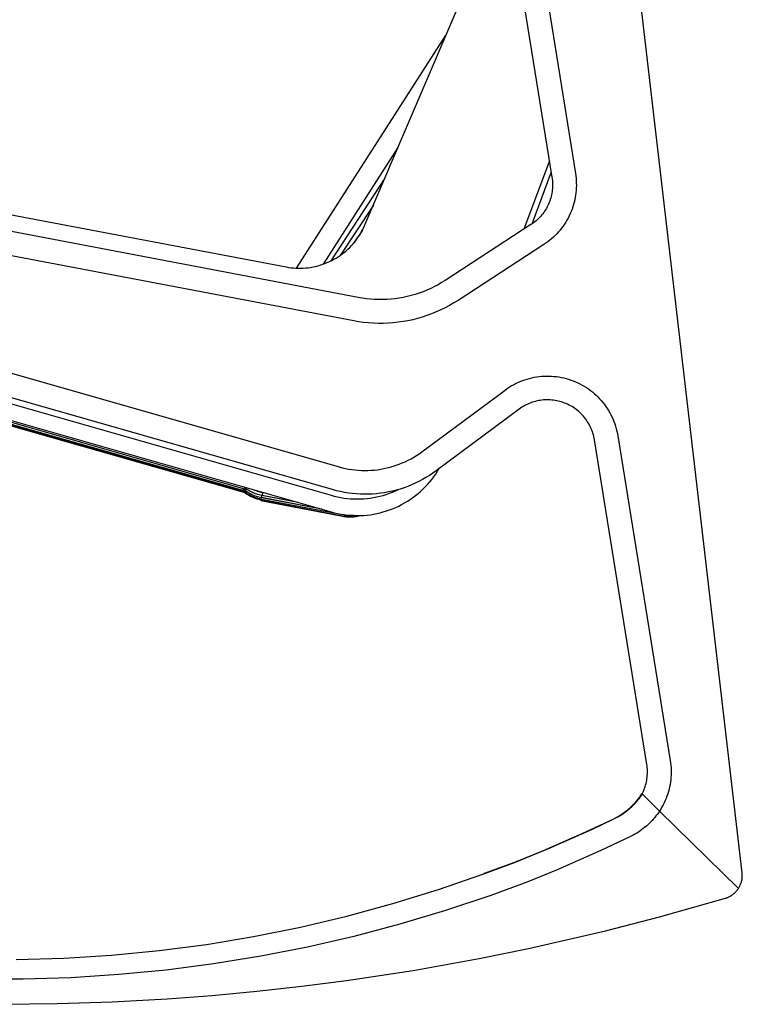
# Model space of a CAD drawing. Header units: millimetres. Extents: x 5000 to 6727, y 0 to 1679.
# Tile 96 of 106: x 6353 to 6657, y 994 to 1408. Entities that reach past the tile are written whole.
import ezdxf

# ---------------------------------------------------------------- set-up
doc = ezdxf.new("R2010")
doc.units = ezdxf.units.MM
doc.layers.add('Make2D$Sichtbar$Kurven', color=18, linetype='Continuous', true_color=0x000000)

msp = doc.modelspace()

# ---------------------------------------------------------------- linework, layer by layer
at = {"layer": 'Make2D$Sichtbar$Kurven', "color": 18, "lineweight": -3, "true_color": 0x000000}
for p, q in [((6657.3, 1049.11), (6603.88, 1506.87)), ((6498.45, 1321.77), (6556.03, 1456.67)), ((6560.2, 1447.31), (6577.23, 1341.87)), ((6570.07, 1448.91), (6587.11, 1343.47)), ((6469.65, 1303.57), (6532.4, 1401.32)), ((6101.2, 1373.32), (6465.25, 1304.08)), ((6495.63, 1291.21), (6114.8, 1363.65)), ((6493.76, 1281.39), (6112.93, 1353.83)), ((6512.37, 1354.38), (6480.83, 1305.26)), ((6576.13, 1348.71), (6565.39, 1319.97)), ((6568.85, 1322.22), (6576.92, 1343.82)), ((6587.11, 1343.47), (6587.25, 1342.46)), ((6506.88, 1341.52), (6484.17, 1306.67)), ((6577.23, 1341.87), (6577.33, 1341.2)), ((6577.33, 1341.2), (6577.4, 1340.52)), ((6577.4, 1340.52), (6577.46, 1339.85)), ((6577.46, 1339.85), (6577.48, 1339.17)), ((6577.48, 1339.17), (6577.49, 1338.49)), ((6587.25, 1342.46), (6587.36, 1341.44)), ((6587.36, 1341.44), (6587.44, 1340.43)), ((6587.44, 1340.43), (6587.48, 1339.41)), ((6587.48, 1339.41), (6587.49, 1338.39)), ((6577.17, 1335.11), (6577.04, 1334.45)), ((6577.28, 1335.78), (6577.17, 1335.11)), ((6577.36, 1336.46), (6577.28, 1335.78)), ((6577.43, 1337.13), (6577.36, 1336.46)), ((6577.47, 1337.81), (6577.43, 1337.13)), ((6577.49, 1338.49), (6577.47, 1337.81)), ((6587.3, 1335.34), (6587.17, 1334.33)), ((6587.4, 1336.36), (6587.3, 1335.34)), ((6587.46, 1337.37), (6587.4, 1336.36)), ((6587.49, 1338.39), (6587.46, 1337.37)), ((6575.77, 1330.58), (6575.49, 1329.96)), ((6576.04, 1331.2), (6575.77, 1330.58)), ((6576.28, 1331.84), (6576.04, 1331.2)), ((6576.5, 1332.48), (6576.28, 1331.84)), ((6576.7, 1333.13), (6576.5, 1332.48)), ((6576.88, 1333.78), (6576.7, 1333.13)), ((6577.04, 1334.45), (6576.88, 1333.78)), ((6586.58, 1331.34), (6586.31, 1330.35)), ((6586.81, 1332.33), (6586.58, 1331.34)), ((6587.01, 1333.33), (6586.81, 1332.33)), ((6587.17, 1334.33), (6587.01, 1333.33)), ((6105.24, 1329.35), (6487.61, 1219.95)), ((6502.02, 1330.14), (6488.03, 1308.95)), ((6573.35, 1326.5), (6572.93, 1325.97)), ((6573.76, 1327.05), (6573.35, 1326.5)), ((6574.14, 1327.6), (6573.76, 1327.05)), ((6574.51, 1328.18), (6574.14, 1327.6)), ((6574.86, 1328.76), (6574.51, 1328.18)), ((6575.18, 1329.36), (6574.86, 1328.76)), ((6575.49, 1329.96), (6575.18, 1329.36)), ((6584.92, 1326.53), (6584.49, 1325.6)), ((6585.31, 1327.46), (6584.92, 1326.53)), ((6585.68, 1328.42), (6585.31, 1327.46)), ((6586.01, 1329.38), (6585.68, 1328.42)), ((6586.31, 1330.35), (6586.01, 1329.38)), ((6568.95, 1322.29), (6568.39, 1321.91)), ((6569.5, 1322.69), (6568.95, 1322.29)), ((6570.04, 1323.11), (6569.5, 1322.69)), ((6570.56, 1323.54), (6570.04, 1323.11)), ((6571.06, 1323.99), (6570.56, 1323.54)), ((6571.56, 1324.46), (6571.06, 1323.99)), ((6572.03, 1324.95), (6571.56, 1324.46)), ((6572.49, 1325.45), (6572.03, 1324.95)), ((6572.93, 1325.97), (6572.49, 1325.45)), ((6583.02, 1322.92), (6582.47, 1322.07)), ((6583.54, 1323.8), (6583.02, 1322.92)), ((6584.03, 1324.69), (6583.54, 1323.8)), ((6584.49, 1325.6), (6584.03, 1324.69)), ((6092.59, 1320.02), (6484.23, 1207.97)), ((6484.86, 1210.34), (6102.49, 1319.73)), ((6497.43, 1319.63), (6493.89, 1314.33)), ((6496, 1317.18), (6496.55, 1318.06)), ((6496.55, 1318.06), (6497.07, 1318.97)), ((6497.07, 1318.97), (6497.56, 1319.89)), ((6497.56, 1319.89), (6498.02, 1320.82)), ((6498.02, 1320.82), (6498.45, 1321.77)), ((6568.39, 1321.91), (6532.22, 1298.41)), ((6579.3, 1318.08), (6578.59, 1317.36)), ((6579.99, 1318.84), (6579.3, 1318.08)), ((6580.65, 1319.61), (6579.99, 1318.84)), ((6581.28, 1320.41), (6580.65, 1319.61)), ((6581.89, 1321.23), (6581.28, 1320.41)), ((6582.47, 1322.07), (6581.89, 1321.23)), ((6083.79, 1315.53), (6484.23, 1200.97)), ((6493.49, 1313.85), (6494.16, 1314.65)), ((6494.16, 1314.65), (6494.8, 1315.47)), ((6494.8, 1315.47), (6495.41, 1316.32)), ((6495.41, 1316.32), (6496, 1317.18)), ((6574.68, 1314.1), (6573.84, 1313.53)), ((6575.51, 1314.69), (6574.68, 1314.1)), ((6576.31, 1315.32), (6575.51, 1314.69)), ((6577.09, 1315.97), (6576.31, 1315.32)), ((6577.85, 1316.65), (6577.09, 1315.97)), ((6578.59, 1317.36), (6577.85, 1316.65)), ((6488.92, 1309.6), (6489.74, 1310.24)), ((6489.74, 1310.24), (6490.54, 1310.91)), ((6490.54, 1310.91), (6491.31, 1311.61)), ((6491.31, 1311.61), (6492.06, 1312.33)), ((6492.06, 1312.33), (6492.79, 1313.08)), ((6492.79, 1313.08), (6493.49, 1313.85)), ((6573.84, 1313.53), (6537.67, 1290.02)), ((6481.65, 1305.56), (6482.62, 1305.95)), ((6482.62, 1305.95), (6483.57, 1306.38)), ((6483.57, 1306.38), (6484.5, 1306.83)), ((6484.5, 1306.83), (6485.42, 1307.33)), ((6485.42, 1307.33), (6486.33, 1307.85)), ((6486.33, 1307.85), (6487.21, 1308.4)), ((6487.21, 1308.4), (6488.07, 1308.98)), ((6488.07, 1308.98), (6488.92, 1309.6)), ((6465.25, 1304.08), (6466.28, 1303.9)), ((6466.28, 1303.9), (6467.31, 1303.76)), ((6467.31, 1303.76), (6468.35, 1303.66)), ((6468.35, 1303.66), (6469.39, 1303.59)), ((6469.39, 1303.59), (6470.43, 1303.55)), ((6470.43, 1303.55), (6471.47, 1303.56)), ((6471.47, 1303.56), (6472.51, 1303.6)), ((6472.51, 1303.6), (6473.55, 1303.67)), ((6473.55, 1303.67), (6474.59, 1303.78)), ((6474.59, 1303.78), (6475.62, 1303.93)), ((6475.62, 1303.93), (6476.65, 1304.11)), ((6476.65, 1304.11), (6477.67, 1304.33)), ((6477.67, 1304.33), (6478.68, 1304.59)), ((6478.68, 1304.59), (6479.68, 1304.88)), ((6479.68, 1304.88), (6480.67, 1305.2)), ((6480.67, 1305.2), (6481.65, 1305.56)), ((6530.75, 1297.49), (6529.24, 1296.62)), ((6532.22, 1298.41), (6530.75, 1297.49)), ((6522.95, 1293.68), (6521.32, 1293.08)), ((6524.56, 1294.33), (6522.95, 1293.68)), ((6526.15, 1295.04), (6524.56, 1294.33)), ((6527.71, 1295.8), (6526.15, 1295.04)), ((6529.24, 1296.62), (6527.71, 1295.8)), ((6497.34, 1290.92), (6495.63, 1291.21)), ((6499.06, 1290.68), (6497.34, 1290.92)), ((6500.79, 1290.51), (6499.06, 1290.68)), ((6502.52, 1290.39), (6500.79, 1290.51)), ((6504.26, 1290.34), (6502.52, 1290.39)), ((6506, 1290.34), (6504.26, 1290.34)), ((6507.73, 1290.41), (6506, 1290.34)), ((6509.46, 1290.53), (6507.73, 1290.41)), ((6511.19, 1290.72), (6509.46, 1290.53)), ((6512.91, 1290.97), (6511.19, 1290.72)), ((6514.62, 1291.27), (6512.91, 1290.97)), ((6516.32, 1291.64), (6514.62, 1291.27)), ((6518, 1292.06), (6516.32, 1291.64)), ((6519.67, 1292.54), (6518, 1292.06)), ((6521.32, 1293.08), (6519.67, 1292.54)), ((6537.67, 1290.02), (6535.9, 1288.92)), ((6528.48, 1285.13), (6526.55, 1284.35)), ((6530.39, 1285.98), (6528.48, 1285.13)), ((6532.26, 1286.89), (6530.39, 1285.98)), ((6534.1, 1287.87), (6532.26, 1286.89)), ((6535.9, 1288.92), (6534.1, 1287.87)), ((6495.82, 1281.03), (6493.76, 1281.39)), ((6497.88, 1280.75), (6495.82, 1281.03)), ((6499.95, 1280.54), (6497.88, 1280.75)), ((6512.44, 1280.8), (6510.36, 1280.57)), ((6514.5, 1281.09), (6512.44, 1280.8)), ((6516.55, 1281.46), (6514.5, 1281.09)), ((6518.59, 1281.9), (6516.55, 1281.46)), ((6520.61, 1282.4), (6518.59, 1281.9)), ((6522.61, 1282.98), (6520.61, 1282.4)), ((6524.59, 1283.63), (6522.61, 1282.98)), ((6526.55, 1284.35), (6524.59, 1283.63)), ((6502.03, 1280.4), (6499.95, 1280.54)), ((6504.12, 1280.34), (6502.03, 1280.4)), ((6506.2, 1280.34), (6504.12, 1280.34)), ((6508.28, 1280.42), (6506.2, 1280.34)), ((6510.36, 1280.57), (6508.28, 1280.42)), ((6449.24, 1210.17), (6250.72, 1266.75)), ((6448.57, 1209.57), (6251.56, 1265.71)), ((6448.03, 1209.25), (6252.45, 1264.97)), ((6447.61, 1209.21), (6253.39, 1264.54)), ((6562.84, 1255.43), (6563.8, 1255.85)), ((6563.8, 1255.85), (6564.76, 1256.24)), ((6564.76, 1256.24), (6565.75, 1256.59)), ((6565.75, 1256.59), (6566.74, 1256.9)), ((6566.74, 1256.9), (6567.74, 1257.18)), ((6567.74, 1257.18), (6568.75, 1257.43)), ((6568.75, 1257.43), (6569.77, 1257.64)), ((6569.77, 1257.64), (6570.8, 1257.82)), ((6570.8, 1257.82), (6571.83, 1257.96)), ((6571.83, 1257.96), (6572.87, 1258.06)), ((6572.87, 1258.06), (6573.91, 1258.13)), ((6573.91, 1258.13), (6574.95, 1258.16)), ((6574.95, 1258.16), (6575.99, 1258.16)), ((6575.99, 1258.16), (6577.03, 1258.12)), ((6577.03, 1258.12), (6578.07, 1258.04)), ((6578.07, 1258.04), (6579.11, 1257.93)), ((6579.11, 1257.93), (6580.14, 1257.78)), ((6580.14, 1257.78), (6581.16, 1257.59)), ((6581.16, 1257.59), (6582.18, 1257.37)), ((6582.18, 1257.37), (6583.19, 1257.12)), ((6583.19, 1257.12), (6584.19, 1256.83)), ((6584.19, 1256.83), (6585.18, 1256.5)), ((6585.18, 1256.5), (6586.16, 1256.15)), ((6586.16, 1256.15), (6587.12, 1255.75)), ((6522.44, 1226.28), (6557.47, 1252.26)), ((6557.47, 1252.26), (6558.32, 1252.86)), ((6558.32, 1252.86), (6559.19, 1253.44)), ((6559.19, 1253.44), (6560.07, 1253.99)), ((6560.07, 1253.99), (6560.98, 1254.5)), ((6560.98, 1254.5), (6561.9, 1254.98)), ((6561.9, 1254.98), (6562.84, 1255.43)), ((6587.12, 1255.75), (6588.08, 1255.33)), ((6588.08, 1255.33), (6589.01, 1254.87)), ((6589.01, 1254.87), (6589.93, 1254.38)), ((6589.93, 1254.38), (6590.83, 1253.86)), ((6590.83, 1253.86), (6591.71, 1253.3)), ((6591.71, 1253.3), (6592.58, 1252.72)), ((6592.58, 1252.72), (6593.42, 1252.11)), ((6593.42, 1252.11), (6594.24, 1251.46)), ((6570.95, 1247.67), (6570.27, 1247.51)), ((6571.63, 1247.82), (6570.95, 1247.67)), ((6572.31, 1247.93), (6571.63, 1247.82)), ((6573, 1248.03), (6572.31, 1247.93)), ((6573.69, 1248.1), (6573, 1248.03)), ((6574.39, 1248.14), (6573.69, 1248.1)), ((6575.08, 1248.16), (6574.39, 1248.14)), ((6575.77, 1248.16), (6575.08, 1248.16)), ((6576.47, 1248.13), (6575.77, 1248.16)), ((6577.16, 1248.08), (6576.47, 1248.13)), ((6577.85, 1248.01), (6577.16, 1248.08)), ((6578.54, 1247.91), (6577.85, 1248.01)), ((6579.22, 1247.78), (6578.54, 1247.91)), ((6579.9, 1247.64), (6579.22, 1247.78)), ((6580.57, 1247.47), (6579.9, 1247.64)), ((6594.24, 1251.46), (6595.04, 1250.79)), ((6595.04, 1250.79), (6595.81, 1250.1)), ((6595.81, 1250.1), (6596.56, 1249.37)), ((6596.56, 1249.37), (6597.28, 1248.62)), ((6597.28, 1248.62), (6597.98, 1247.85)), ((6597.98, 1247.85), (6598.65, 1247.05)), ((6563.43, 1244.23), (6528.4, 1218.25)), ((6563.99, 1244.63), (6563.43, 1244.23)), ((6564.57, 1245.02), (6563.99, 1244.63)), ((6565.16, 1245.38), (6564.57, 1245.02)), ((6565.77, 1245.72), (6565.16, 1245.38)), ((6566.38, 1246.04), (6565.77, 1245.72)), ((6567.01, 1246.34), (6566.38, 1246.04)), ((6567.64, 1246.62), (6567.01, 1246.34)), ((6568.29, 1246.88), (6567.64, 1246.62)), ((6568.94, 1247.11), (6568.29, 1246.88)), ((6569.61, 1247.32), (6568.94, 1247.11)), ((6570.27, 1247.51), (6569.61, 1247.32)), ((6581.24, 1247.27), (6580.57, 1247.47)), ((6581.9, 1247.06), (6581.24, 1247.27)), ((6582.55, 1246.82), (6581.9, 1247.06)), ((6583.2, 1246.56), (6582.55, 1246.82)), ((6583.83, 1246.27), (6583.2, 1246.56)), ((6584.45, 1245.97), (6583.83, 1246.27)), ((6585.07, 1245.64), (6584.45, 1245.97)), ((6585.67, 1245.29), (6585.07, 1245.64)), ((6586.26, 1244.92), (6585.67, 1245.29)), ((6586.83, 1244.53), (6586.26, 1244.92)), ((6587.39, 1244.13), (6586.83, 1244.53)), ((6587.94, 1243.7), (6587.39, 1244.13)), ((6588.47, 1243.25), (6587.94, 1243.7)), ((6598.65, 1247.05), (6599.29, 1246.23)), ((6599.29, 1246.23), (6599.9, 1245.39)), ((6599.9, 1245.39), (6600.49, 1244.53)), ((6600.49, 1244.53), (6601.04, 1243.64)), ((6601.04, 1243.64), (6601.56, 1242.74)), ((6588.99, 1242.79), (6588.47, 1243.25)), ((6589.49, 1242.3), (6588.99, 1242.79)), ((6589.97, 1241.8), (6589.49, 1242.3)), ((6590.43, 1241.29), (6589.97, 1241.8)), ((6590.88, 1240.76), (6590.43, 1241.29)), ((6591.31, 1240.21), (6590.88, 1240.76)), ((6591.72, 1239.65), (6591.31, 1240.21)), ((6592.11, 1239.07), (6591.72, 1239.65)), ((6601.56, 1242.74), (6602.05, 1241.82)), ((6602.05, 1241.82), (6602.51, 1240.89)), ((6602.51, 1240.89), (6602.94, 1239.94)), ((6602.94, 1239.94), (6603.33, 1238.97)), ((6592.47, 1238.48), (6592.11, 1239.07)), ((6592.82, 1237.88), (6592.47, 1238.48)), ((6593.15, 1237.27), (6592.82, 1237.88)), ((6593.45, 1236.65), (6593.15, 1237.27)), ((6593.74, 1236.01), (6593.45, 1236.65)), ((6594, 1235.37), (6593.74, 1236.01)), ((6594.24, 1234.72), (6594, 1235.37)), ((6603.33, 1238.97), (6603.69, 1237.99)), ((6603.69, 1237.99), (6604.01, 1237)), ((6604.01, 1237), (6604.3, 1236)), ((6604.3, 1236), (6604.56, 1234.99)), ((6594.45, 1234.06), (6594.24, 1234.72)), ((6594.65, 1233.39), (6594.45, 1234.06)), ((6594.82, 1232.72), (6594.65, 1233.39)), ((6594.96, 1232.04), (6594.82, 1232.72)), ((6595.09, 1231.35), (6594.96, 1232.04)), ((6617.16, 1094.7), (6595.09, 1231.35)), ((6604.56, 1234.99), (6604.77, 1233.97)), ((6604.77, 1233.97), (6604.96, 1232.95)), ((6604.96, 1232.95), (6627.03, 1096.3)), ((6515.45, 1222.12), (6516.67, 1222.72)), ((6516.67, 1222.72), (6517.87, 1223.35)), ((6517.87, 1223.35), (6519.05, 1224.02)), ((6519.05, 1224.02), (6520.21, 1224.74)), ((6520.21, 1224.74), (6521.34, 1225.49)), ((6521.34, 1225.49), (6522.44, 1226.28)), ((6487.61, 1219.95), (6488.92, 1219.6)), ((6488.92, 1219.6), (6490.25, 1219.29)), ((6490.25, 1219.29), (6491.58, 1219.03)), ((6491.58, 1219.03), (6492.92, 1218.81)), ((6492.92, 1218.81), (6494.27, 1218.64)), ((6494.27, 1218.64), (6495.62, 1218.52)), ((6501.05, 1218.48), (6502.4, 1218.59)), ((6502.4, 1218.59), (6503.75, 1218.74)), ((6503.75, 1218.74), (6505.1, 1218.94)), ((6505.1, 1218.94), (6506.43, 1219.18)), ((6506.43, 1219.18), (6507.76, 1219.47)), ((6507.76, 1219.47), (6509.08, 1219.8)), ((6509.08, 1219.8), (6510.38, 1220.18)), ((6510.38, 1220.18), (6511.67, 1220.6)), ((6511.67, 1220.6), (6512.95, 1221.06)), ((6512.95, 1221.06), (6514.21, 1221.57)), ((6514.21, 1221.57), (6515.45, 1222.12)), ((6529.06, 1218.08), (6529.78, 1219.27)), ((6495.62, 1218.52), (6496.98, 1218.44)), ((6496.98, 1218.44), (6498.33, 1218.41)), ((6498.33, 1218.41), (6499.69, 1218.42)), ((6499.69, 1218.42), (6501.05, 1218.48)), ((6522.69, 1214.58), (6521.19, 1213.79)), ((6524.16, 1215.43), (6522.69, 1214.58)), ((6525.61, 1216.32), (6524.16, 1215.43)), ((6527.02, 1217.26), (6525.61, 1216.32)), ((6525.77, 1213.6), (6526.65, 1214.67)), ((6526.65, 1214.67), (6527.49, 1215.78)), ((6528.4, 1218.25), (6527.02, 1217.26)), ((6527.49, 1215.78), (6528.29, 1216.92)), ((6528.29, 1216.92), (6529.06, 1218.08)), ((6447.4, 1210.45), (6446.98, 1210.81)), ((6447.84, 1210.1), (6447.4, 1210.45)), ((6447.88, 1211.13), (6447.43, 1211.5)), ((6448.33, 1210.79), (6447.88, 1211.13)), ((6448.8, 1210.46), (6448.33, 1210.79)), ((6449.28, 1210.14), (6448.8, 1210.46)), ((6451.81, 1210.16), (6451.33, 1210.38)), ((6486.5, 1209.9), (6484.86, 1210.34)), ((6511.37, 1209.83), (6512.63, 1210.41)), ((6513.32, 1210.62), (6511.69, 1210.15)), ((6514.94, 1211.15), (6513.32, 1210.62)), ((6516.53, 1211.73), (6514.94, 1211.15)), ((6518.11, 1212.36), (6516.53, 1211.73)), ((6519.66, 1213.05), (6518.11, 1212.36)), ((6521.19, 1213.79), (6519.66, 1213.05)), ((6521.89, 1209.61), (6522.91, 1210.56)), ((6522.91, 1210.56), (6523.9, 1211.54)), ((6523.9, 1211.54), (6524.85, 1212.55)), ((6524.85, 1212.55), (6525.77, 1213.6)), ((6447.54, 1209.63), (6447.09, 1209.99)), ((6447.74, 1209.12), (6447.3, 1209.46)), ((6448, 1209.28), (6447.54, 1209.63)), ((6448.19, 1208.79), (6447.74, 1209.12)), ((6448.29, 1209.77), (6447.84, 1210.1)), ((6448.47, 1208.94), (6448, 1209.28)), ((6448.64, 1208.48), (6448.19, 1208.79)), ((6448.75, 1209.45), (6448.29, 1209.77)), ((6448.95, 1208.62), (6448.47, 1208.94)), ((6449.11, 1208.18), (6448.64, 1208.48)), ((6449.22, 1209.14), (6448.75, 1209.45)), ((6449.44, 1208.32), (6448.95, 1208.62)), ((6449.58, 1207.9), (6449.11, 1208.18)), ((6449.7, 1208.86), (6449.22, 1209.14)), ((6449.77, 1209.85), (6449.28, 1210.14)), ((6449.94, 1208.04), (6449.44, 1208.32)), ((6450.07, 1207.63), (6449.58, 1207.9)), ((6450.19, 1208.59), (6449.7, 1208.86)), ((6450.27, 1209.56), (6449.77, 1209.85)), ((6450.45, 1207.77), (6449.94, 1208.04)), ((6450.56, 1207.38), (6450.07, 1207.63)), ((6450.69, 1208.33), (6450.19, 1208.59)), ((6450.78, 1209.3), (6450.27, 1209.56)), ((6450.98, 1207.52), (6450.45, 1207.77)), ((6451.07, 1207.15), (6450.56, 1207.38)), ((6451.2, 1208.09), (6450.69, 1208.33)), ((6451.3, 1209.05), (6450.78, 1209.3)), ((6451.5, 1207.29), (6450.98, 1207.52)), ((6451.57, 1206.93), (6451.07, 1207.15)), ((6451.71, 1207.87), (6451.2, 1208.09)), ((6451.82, 1208.83), (6451.3, 1209.05)), ((6452.04, 1207.08), (6451.5, 1207.29)), ((6452.09, 1206.73), (6451.57, 1206.93)), ((6452.24, 1207.67), (6451.71, 1207.87)), ((6452.3, 1209.96), (6451.81, 1210.16)), ((6452.35, 1208.62), (6451.82, 1208.83)), ((6452.58, 1206.89), (6452.04, 1207.08)), ((6452.61, 1206.55), (6452.09, 1206.73)), ((6452.76, 1207.48), (6452.24, 1207.67)), ((6452.79, 1209.78), (6452.3, 1209.96)), ((6452.89, 1208.42), (6452.35, 1208.62)), ((6453.13, 1206.71), (6452.58, 1206.89)), ((6453.14, 1206.38), (6452.61, 1206.55)), ((6453.3, 1207.31), (6452.76, 1207.48)), ((6453.29, 1209.6), (6452.79, 1209.78)), ((6453.44, 1208.25), (6452.89, 1208.42)), ((6453.69, 1206.55), (6453.13, 1206.71)), ((6453.68, 1206.23), (6453.14, 1206.38)), ((6453.8, 1209.45), (6453.29, 1209.6)), ((6453.84, 1207.16), (6453.3, 1207.31)), ((6453.99, 1208.1), (6453.44, 1208.25)), ((6454.21, 1206.1), (6453.68, 1206.23)), ((6454.25, 1206.42), (6453.69, 1206.55)), ((6454.31, 1209.31), (6453.8, 1209.45)), ((6454.38, 1207.03), (6453.84, 1207.16)), ((6454.55, 1207.96), (6453.99, 1208.1)), ((6454.81, 1206.3), (6454.25, 1206.42)), ((6454.82, 1209.19), (6454.31, 1209.31)), ((6454.93, 1206.92), (6454.38, 1207.03)), ((6455.11, 1207.84), (6454.55, 1207.96)), ((6454.71, 1205.75), (6454.8, 1206.21)), ((6454.72, 1207.82), (6454.74, 1207.92)), ((6454.8, 1206.21), (6454.95, 1206.99)), ((6489.18, 1199.68), (6454.8, 1206.21)), ((6455.34, 1209.08), (6454.82, 1209.19)), ((6480.29, 1202.1), (6454.93, 1206.92)), ((6454.95, 1206.99), (6455.15, 1208.08)), ((6479.48, 1202.33), (6454.95, 1206.99)), ((6455.02, 1209.14), (6455.07, 1209.31)), ((6455.02, 1209.14), (6455.02, 1209.14)), ((6455.09, 1209.13), (6455.14, 1209.29)), ((6470.29, 1204.96), (6455.11, 1207.84)), ((6455.34, 1209.08), (6455.15, 1208.08)), ((6455.15, 1208.08), (6467.71, 1205.7)), ((6455.37, 1209.23), (6455.34, 1209.08)), ((6456.97, 1208.77), (6455.34, 1209.08)), ((6484.23, 1207.97), (6485.57, 1207.61)), ((6485.57, 1207.61), (6486.92, 1207.3)), ((6488.16, 1209.51), (6486.5, 1209.9)), ((6486.92, 1207.3), (6488.28, 1207.04)), ((6489.82, 1209.19), (6488.16, 1209.51)), ((6488.28, 1207.04), (6489.65, 1206.82)), ((6489.65, 1206.82), (6491.03, 1206.65)), ((6491.5, 1208.92), (6489.82, 1209.19)), ((6491.03, 1206.65), (6492.41, 1206.53)), ((6493.18, 1208.7), (6491.5, 1208.92)), ((6492.41, 1206.53), (6493.8, 1206.45)), ((6494.87, 1208.55), (6493.18, 1208.7)), ((6493.8, 1206.45), (6495.19, 1206.43)), ((6496.57, 1208.45), (6494.87, 1208.55)), ((6495.19, 1206.43), (6496.58, 1206.45)), ((6498.26, 1208.41), (6496.57, 1208.45)), ((6496.58, 1206.45), (6497.96, 1206.52)), ((6497.96, 1206.52), (6499.35, 1206.64)), ((6499.96, 1208.43), (6498.26, 1208.41)), ((6499.35, 1206.64), (6500.72, 1206.81)), ((6501.66, 1208.5), (6499.96, 1208.43)), ((6500.72, 1206.81), (6502.1, 1207.02)), ((6503.35, 1208.63), (6501.66, 1208.5)), ((6502.1, 1207.02), (6503.46, 1207.28)), ((6505.04, 1208.82), (6503.35, 1208.63)), ((6503.46, 1207.28), (6504.81, 1207.59)), ((6504.81, 1207.59), (6506.15, 1207.95)), ((6506.72, 1209.07), (6505.04, 1208.82)), ((6506.15, 1207.95), (6507.48, 1208.35)), ((6508.39, 1209.37), (6506.72, 1209.07)), ((6507.48, 1208.35), (6508.8, 1208.8)), ((6510.05, 1209.73), (6508.39, 1209.37)), ((6508.8, 1208.8), (6510.09, 1209.29)), ((6511.69, 1210.15), (6510.05, 1209.73)), ((6510.09, 1209.29), (6511.37, 1209.83)), ((6516.33, 1205.45), (6517.5, 1206.2)), ((6517.5, 1206.2), (6518.64, 1207)), ((6518.64, 1207), (6519.76, 1207.83)), ((6519.76, 1207.83), (6520.84, 1208.7)), ((6520.84, 1208.7), (6521.89, 1209.61)), ((6454.76, 1205.99), (6454.21, 1206.1)), ((6454.68, 1205.59), (6454.71, 1205.74)), ((6489.06, 1199.05), (6454.68, 1205.59)), ((6489.09, 1199.21), (6454.71, 1205.75)), ((6508.84, 1201.81), (6510.14, 1202.31)), ((6510.14, 1202.31), (6511.42, 1202.85)), ((6511.42, 1202.85), (6512.68, 1203.44)), ((6512.68, 1203.44), (6513.92, 1204.06)), ((6513.92, 1204.06), (6515.14, 1204.74)), ((6515.14, 1204.74), (6516.33, 1205.45)), ((6484.23, 1200.97), (6485.57, 1200.61)), ((6485.57, 1200.61), (6486.92, 1200.3)), ((6486.92, 1200.3), (6488.29, 1200.03)), ((6488.29, 1200.03), (6489.66, 1199.82)), ((6489.63, 1198.96), (6489.06, 1199.05)), ((6489.65, 1199.11), (6489.09, 1199.21)), ((6489.76, 1199.58), (6489.18, 1199.68)), ((6489.75, 1199.67), (6489.2, 1199.76)), ((6490.2, 1198.88), (6489.63, 1198.96)), ((6490.21, 1199.04), (6489.65, 1199.11)), ((6489.66, 1199.82), (6491.04, 1199.65)), ((6490.3, 1199.59), (6489.75, 1199.67)), ((6490.34, 1199.5), (6489.76, 1199.58)), ((6490.77, 1198.82), (6490.2, 1198.88)), ((6490.78, 1198.98), (6490.21, 1199.04)), ((6490.85, 1199.53), (6490.3, 1199.59)), ((6490.92, 1199.44), (6490.34, 1199.5)), ((6491.34, 1198.78), (6490.77, 1198.82)), ((6491.34, 1198.94), (6490.78, 1198.98)), ((6491.41, 1199.49), (6490.85, 1199.53)), ((6491.5, 1199.4), (6490.92, 1199.44)), ((6491.04, 1199.65), (6492.43, 1199.53)), ((6491.91, 1198.92), (6491.34, 1198.94)), ((6491.92, 1198.76), (6491.34, 1198.78)), ((6491.96, 1199.47), (6491.41, 1199.49)), ((6492.08, 1199.38), (6491.5, 1199.4)), ((6492.48, 1198.92), (6491.91, 1198.92)), ((6492.49, 1198.76), (6491.92, 1198.76)), ((6492.52, 1199.47), (6491.96, 1199.47)), ((6492.67, 1199.39), (6492.08, 1199.38)), ((6492.43, 1199.53), (6493.82, 1199.45)), ((6493.04, 1198.93), (6492.48, 1198.92)), ((6493.06, 1198.78), (6492.49, 1198.76)), ((6493.07, 1199.49), (6492.52, 1199.47)), ((6493.25, 1199.41), (6492.67, 1199.39)), ((6493.61, 1198.97), (6493.04, 1198.93)), ((6493.64, 1198.82), (6493.06, 1198.78)), ((6493.84, 1199.45), (6493.25, 1199.41)), ((6494.17, 1199.03), (6493.61, 1198.97)), ((6494.21, 1198.88), (6493.64, 1198.82)), ((6493.82, 1199.45), (6495.21, 1199.43)), ((6494.74, 1199.1), (6494.17, 1199.03)), ((6494.78, 1198.96), (6494.21, 1198.88)), ((6495.3, 1199.2), (6494.74, 1199.1)), ((6495.34, 1199.06), (6494.78, 1198.96)), ((6495.21, 1199.43), (6496.6, 1199.45)), ((6495.85, 1199.31), (6495.3, 1199.2)), ((6495.9, 1199.18), (6495.34, 1199.06)), ((6496.4, 1199.45), (6495.85, 1199.31)), ((6496.46, 1199.31), (6495.9, 1199.18)), ((6497.01, 1199.47), (6496.46, 1199.31)), ((6496.6, 1199.45), (6497.99, 1199.52)), ((6497.99, 1199.52), (6499.37, 1199.64)), ((6499.37, 1199.64), (6500.75, 1199.81)), ((6500.75, 1199.81), (6502.13, 1200.03)), ((6502.13, 1200.03), (6503.49, 1200.29)), ((6503.49, 1200.29), (6504.85, 1200.6)), ((6504.85, 1200.6), (6506.19, 1200.96)), ((6506.19, 1200.96), (6507.52, 1201.36)), ((6507.52, 1201.36), (6508.84, 1201.81)), ((6617.26, 1094.03), (6617.16, 1094.7)), ((6627.03, 1096.3), (6627.18, 1095.29)), ((6627.18, 1095.29), (6627.29, 1094.29)), ((6627.29, 1094.29), (6627.36, 1093.28)), ((6617.33, 1093.36), (6617.26, 1094.03)), ((6617.38, 1092.69), (6617.33, 1093.36)), ((6617.36, 1089.98), (6617.4, 1090.66)), ((6617.41, 1092.01), (6617.38, 1092.69)), ((6617.4, 1090.66), (6617.42, 1091.33)), ((6617.42, 1091.33), (6617.41, 1092.01)), ((6627.39, 1090.25), (6627.33, 1089.24)), ((6627.36, 1093.28), (6627.41, 1092.27)), ((6627.42, 1091.26), (6627.39, 1090.25)), ((6627.41, 1092.27), (6627.42, 1091.26)), ((6616.44, 1085.35), (6616.64, 1086)), ((6616.64, 1086), (6616.82, 1086.65)), ((6616.82, 1086.65), (6616.97, 1087.31)), ((6616.97, 1087.31), (6617.1, 1087.97)), ((6617.1, 1087.97), (6617.21, 1088.64)), ((6617.21, 1088.64), (6617.3, 1089.31)), ((6617.3, 1089.31), (6617.36, 1089.98)), ((6626.95, 1086.23), (6626.75, 1085.24)), ((6627.11, 1087.23), (6626.95, 1086.23)), ((6627.24, 1088.23), (6627.11, 1087.23)), ((6627.33, 1089.24), (6627.24, 1088.23)), ((6614.59, 1081.42), (6615.14, 1082.24)), ((6614.63, 1081.47), (6615.14, 1082.24)), ((6615.14, 1082.24), (6614.64, 1081.48)), ((6614.68, 1081.57), (6615.13, 1082.25)), ((6615.14, 1082.23), (6614.69, 1081.56)), ((6615.13, 1082.25), (6615.14, 1082.24)), ((6615.14, 1082.24), (6615.44, 1082.84)), ((6615.14, 1082.24), (6622.49, 1075.03)), ((6622.48, 1075.04), (6615.14, 1082.24)), ((6615.44, 1082.84), (6615.72, 1083.46)), ((6615.72, 1083.46), (6615.98, 1084.08)), ((6615.98, 1084.08), (6616.23, 1084.71)), ((6616.23, 1084.71), (6616.44, 1085.35)), ((6625.97, 1082.31), (6625.64, 1081.35)), ((6626.26, 1083.27), (6625.97, 1082.31)), ((6626.53, 1084.25), (6626.26, 1083.27)), ((6626.75, 1085.24), (6626.53, 1084.25)), ((6610.78, 1076.95), (6611.47, 1077.64)), ((6611.04, 1077.22), (6611.62, 1077.79)), ((6611.63, 1077.78), (6611.05, 1077.21)), ((6611.12, 1077.27), (6611.76, 1077.93)), ((6611.78, 1077.94), (6611.14, 1077.3)), ((6611.47, 1077.64), (6612.15, 1078.35)), ((6611.62, 1077.79), (6612.17, 1078.38)), ((6612.18, 1078.37), (6611.63, 1077.78)), ((6611.76, 1077.93), (6612.38, 1078.6)), ((6612.4, 1078.61), (6611.78, 1077.94)), ((6612.15, 1078.35), (6612.8, 1079.09)), ((6612.17, 1078.38), (6612.71, 1078.99)), ((6612.72, 1078.98), (6612.18, 1078.37)), ((6612.38, 1078.6), (6612.98, 1079.29)), ((6612.99, 1079.3), (6612.4, 1078.61)), ((6612.71, 1078.99), (6613.23, 1079.61)), ((6613.24, 1079.6), (6612.72, 1078.98)), ((6612.8, 1079.09), (6613.42, 1079.85)), ((6612.98, 1079.29), (6613.55, 1080)), ((6613.56, 1080.01), (6612.99, 1079.3)), ((6613.23, 1079.61), (6613.73, 1080.25)), ((6613.74, 1080.24), (6613.24, 1079.6)), ((6613.42, 1079.85), (6614.02, 1080.62)), ((6613.55, 1080), (6614.11, 1080.73)), ((6614.11, 1080.74), (6613.56, 1080.01)), ((6613.73, 1080.25), (6614.22, 1080.9)), ((6614.23, 1080.89), (6613.74, 1080.24)), ((6614.02, 1080.62), (6614.59, 1081.42)), ((6614.64, 1081.48), (6614.11, 1080.74)), ((6614.11, 1080.73), (6614.63, 1081.47)), ((6614.22, 1080.9), (6614.68, 1081.57)), ((6614.69, 1081.56), (6614.23, 1080.89)), ((6624.02, 1077.65), (6623.54, 1076.76)), ((6624.47, 1078.55), (6624.02, 1077.65)), ((6624.9, 1079.47), (6624.47, 1078.55)), ((6625.29, 1080.4), (6624.9, 1079.47)), ((6625.64, 1081.35), (6625.29, 1080.4)), ((6605.89, 1073.2), (6606.58, 1073.64)), ((6606.59, 1073.63), (6605.91, 1073.2)), ((6606.13, 1073.34), (6606.95, 1073.88)), ((6606.58, 1073.64), (6607.25, 1074.09)), ((6607.27, 1074.08), (6606.59, 1073.63)), ((6606.95, 1073.88), (6607.76, 1074.44)), ((6607.25, 1074.09), (6607.91, 1074.57)), ((6607.93, 1074.56), (6607.27, 1074.08)), ((6607.62, 1074.34), (6608.36, 1074.88)), ((6608.39, 1074.91), (6607.66, 1074.37)), ((6607.76, 1074.44), (6608.55, 1075.03)), ((6607.91, 1074.57), (6608.56, 1075.06)), ((6608.57, 1075.05), (6607.93, 1074.56)), ((6608.36, 1074.88), (6609.08, 1075.45)), ((6609.11, 1075.47), (6608.39, 1074.91)), ((6608.55, 1075.03), (6609.31, 1075.64)), ((6608.56, 1075.06), (6609.2, 1075.57)), ((6609.21, 1075.56), (6608.57, 1075.05)), ((6609.08, 1075.45), (6609.78, 1076.03)), ((6609.81, 1076.06), (6609.11, 1075.47)), ((6609.2, 1075.57), (6609.83, 1076.1)), ((6609.84, 1076.09), (6609.21, 1075.56)), ((6609.31, 1075.64), (6610.05, 1076.28)), ((6609.78, 1076.03), (6610.46, 1076.64)), ((6610.48, 1076.67), (6609.81, 1076.06)), ((6609.83, 1076.1), (6610.44, 1076.65)), ((6610.46, 1076.64), (6609.84, 1076.09)), ((6610.05, 1076.28), (6610.78, 1076.95)), ((6610.44, 1076.65), (6611.04, 1077.22)), ((6610.46, 1076.64), (6611.12, 1077.27)), ((6611.05, 1077.21), (6610.46, 1076.64)), ((6611.14, 1077.3), (6610.48, 1076.67)), ((6621.53, 1073.66), (6621.02, 1072.99)), ((6622.02, 1074.34), (6621.53, 1073.66)), ((6622.48, 1075.04), (6622.02, 1074.34)), ((6655.72, 1042.45), (6622.48, 1075.04)), ((6623.03, 1075.89), (6622.49, 1075.03)), ((6622.49, 1075.03), (6655.72, 1042.45)), ((6623.54, 1076.76), (6623.03, 1075.89)), ((6603.07, 1071.67), (6591.31, 1066.12)), ((6594.25, 1067.48), (6603.06, 1071.67)), ((6603.06, 1071.67), (6604.49, 1072.41)), ((6604.5, 1072.4), (6603.07, 1071.67)), ((6604.49, 1072.41), (6605.2, 1072.8)), ((6605.21, 1072.79), (6604.5, 1072.4)), ((6605.2, 1072.8), (6605.89, 1073.2)), ((6605.91, 1073.2), (6605.21, 1072.79)), ((6618.22, 1069.9), (6617.6, 1069.32)), ((6618.82, 1070.49), (6618.22, 1069.9)), ((6619.39, 1071.09), (6618.82, 1070.49)), ((6619.95, 1071.71), (6619.39, 1071.09)), ((6620.49, 1072.34), (6619.95, 1071.71)), ((6621.02, 1072.99), (6620.49, 1072.34)), ((6591.31, 1066.12), (6573.46, 1058.3)), ((6576.41, 1059.55), (6594.25, 1067.48)), ((6612.17, 1065.36), (6611.45, 1064.96)), ((6612.89, 1065.78), (6612.17, 1065.36)), ((6613.6, 1066.22), (6612.89, 1065.78)), ((6614.29, 1066.69), (6613.6, 1066.22)), ((6614.97, 1067.18), (6614.29, 1066.69)), ((6615.65, 1067.69), (6614.97, 1067.18)), ((6616.31, 1068.21), (6615.65, 1067.69)), ((6616.96, 1068.76), (6616.31, 1068.21)), ((6617.6, 1069.32), (6616.96, 1068.76)), ((6609.97, 1064.2), (6597.86, 1058.44)), ((6611.45, 1064.96), (6609.97, 1064.2)), ((6561.43, 1053.44), (6576.41, 1059.55)), ((6573.46, 1058.3), (6561.44, 1053.44)), ((6597.86, 1058.44), (6579.47, 1050.34)), ((6548.47, 1048.69), (6561.43, 1053.44)), ((6561.44, 1053.44), (6548.73, 1048.78)), ((6529.48, 1042.08), (6548.47, 1048.69)), ((6548.47, 1048.69), (6548.47, 1048.69)), ((6548.73, 1048.78), (6548.57, 1048.72)), ((6579.47, 1050.34), (6567.1, 1045.29)), ((6657.33, 1048.78), (6657.3, 1049.11)), ((6657.36, 1048.45), (6657.33, 1048.78)), ((6567.1, 1045.29), (6551.44, 1039.53)), ((6656.65, 1044.22), (6656.76, 1044.53)), ((6656.76, 1044.53), (6656.87, 1044.84)), ((6656.87, 1044.84), (6656.97, 1045.16)), ((6656.97, 1045.16), (6657.06, 1045.48)), ((6657.06, 1045.48), (6657.14, 1045.81)), ((6657.14, 1045.81), (6657.2, 1046.13)), ((6657.2, 1046.13), (6657.26, 1046.46)), ((6657.26, 1046.46), (6657.3, 1046.79)), ((6657.3, 1046.79), (6657.33, 1047.12)), ((6657.33, 1047.12), (6657.36, 1047.45)), ((6657.37, 1048.12), (6657.36, 1048.45)), ((6657.36, 1047.45), (6657.37, 1047.79)), ((6657.37, 1047.79), (6657.37, 1048.12)), ((6510.27, 1036.13), (6529.48, 1042.08)), ((6653.68, 1040.2), (6653.85, 1040.34)), ((6653.85, 1040.34), (6654.02, 1040.48)), ((6654.02, 1040.48), (6654.18, 1040.63)), ((6654.18, 1040.63), (6654.34, 1040.78)), ((6654.34, 1040.78), (6654.5, 1040.94)), ((6654.5, 1040.94), (6654.65, 1041.1)), ((6654.65, 1041.1), (6654.8, 1041.26)), ((6654.8, 1041.26), (6654.94, 1041.42)), ((6654.94, 1041.42), (6655.08, 1041.59)), ((6655.08, 1041.59), (6655.22, 1041.76)), ((6655.22, 1041.76), (6655.35, 1041.93)), ((6655.35, 1041.93), (6655.48, 1042.1)), ((6655.48, 1042.1), (6655.6, 1042.28)), ((6655.6, 1042.28), (6655.72, 1042.45)), ((6655.72, 1042.45), (6655.9, 1042.74)), ((6655.9, 1042.74), (6656.07, 1043.02)), ((6656.07, 1043.02), (6656.23, 1043.31)), ((6656.23, 1043.31), (6656.38, 1043.61)), ((6656.38, 1043.61), (6656.52, 1043.91)), ((6656.52, 1043.91), (6656.65, 1044.22)), ((6551.44, 1039.53), (6532.44, 1033.17)), ((6622.49, 1030.49), (6650.23, 1038.37)), ((6650.23, 1038.37), (6650.43, 1038.43)), ((6650.43, 1038.43), (6650.64, 1038.5)), ((6650.64, 1038.5), (6650.84, 1038.58)), ((6650.84, 1038.58), (6651.04, 1038.65)), ((6651.04, 1038.65), (6651.24, 1038.73)), ((6651.24, 1038.73), (6651.44, 1038.82)), ((6651.44, 1038.82), (6651.64, 1038.91)), ((6651.64, 1038.91), (6651.84, 1039.01)), ((6651.84, 1039.01), (6652.03, 1039.11)), ((6652.03, 1039.11), (6652.23, 1039.21)), ((6652.23, 1039.21), (6652.42, 1039.32)), ((6652.42, 1039.32), (6652.61, 1039.43)), ((6652.61, 1039.43), (6652.79, 1039.55)), ((6652.79, 1039.55), (6652.98, 1039.67)), ((6652.98, 1039.67), (6653.16, 1039.8)), ((6653.16, 1039.8), (6653.34, 1039.93)), ((6653.34, 1039.93), (6653.51, 1040.06)), ((6653.51, 1040.06), (6653.68, 1040.2)), ((6490.88, 1030.83), (6510.27, 1036.13)), ((6532.44, 1033.17), (6513.21, 1027.42)), ((6471.31, 1026.19), (6490.88, 1030.83)), ((6599.73, 1024.63), (6622.49, 1030.49)), ((6451.6, 1022.23), (6471.31, 1026.19)), ((6513.21, 1027.42), (6493.83, 1022.3)), ((6567.33, 1017.19), (6599.73, 1024.63)), ((6431.76, 1018.94), (6451.6, 1022.23)), ((6493.83, 1022.3), (6474.3, 1017.81)), ((6391.81, 1014.39), (6411.82, 1016.32)), ((6411.82, 1016.32), (6431.76, 1018.94)), ((6474.3, 1017.81), (6454.58, 1013.94)), ((6546.63, 1012.99), (6567.33, 1017.19)), ((6351.64, 1012.57), (6371.74, 1013.14)), ((6371.74, 1013.14), (6391.81, 1014.39)), ((6454.58, 1013.94), (6434.75, 1010.72)), ((6518.72, 1008), (6546.63, 1012.99)), ((6414.79, 1008.13), (6394.79, 1006.19)), ((6434.75, 1010.72), (6414.79, 1008.13)), ((6490.64, 1003.74), (6518.72, 1008)), ((6354.57, 1004.25), (6334.27, 1004.27)), ((6374.69, 1004.9), (6354.57, 1004.25)), ((6394.79, 1006.19), (6374.69, 1004.9)), ((6471.87, 1001.32), (6490.64, 1003.74)), ((6434.11, 997.47), (6453, 999.22)), ((6453, 999.22), (6471.87, 1001.32)), ((6368.93, 993.98), (6392.08, 994.76)), ((6392.08, 994.76), (6415.19, 996.04)), ((6415.19, 996.04), (6434.11, 997.47)), ((6345.76, 993.7), (6368.93, 993.98))]:
    msp.add_line(p, q, dxfattribs=at)

doc.saveas('drawing.dxf')
